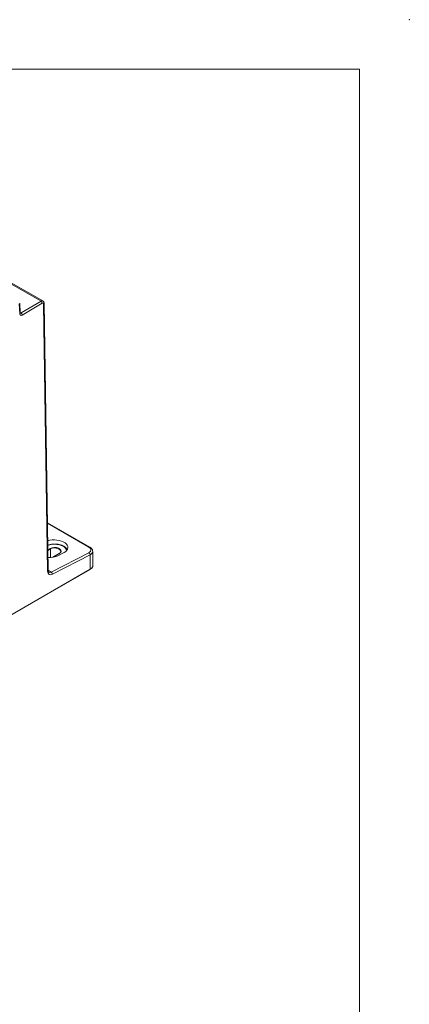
# Model space of a CAD drawing. Header units: millimetres. Extents: x 0 to 2100, y 0 to 1485.
# Tile 123 of 123: x 1825 to 2100, y 790 to 1485. Entities that reach past the tile are written whole.
import ezdxf

# ---------------------------------------------------------------- set-up
doc = ezdxf.new("R2010")
doc.units = ezdxf.units.MM
doc.header["$LTSCALE"] = 5
doc.header["$PDSIZE"] = -1

msp = doc.modelspace()

# ---------------------------------------------------------------- linework, layer by layer
at = {"color": 7, "linetype": 'Continuous', "lineweight": 0}
for q in [(35, 1450), (2065, 35)]:
    msp.add_line((2065, 1450), q, dxfattribs=at)
at = {"color": 7, "linetype": 'Continuous', "lineweight": 15}
for p, q in [((1841.78, 1286.53), (1814.56, 1302.25)), ((1826.39, 1278.11), (1840.51, 1286.4)), ((1825.49, 1277.5), (1825.11, 1284.52)), ((1825.86, 1278.07), (1825.48, 1285.06)), ((1841.4, 1284.88), (1827.29, 1276.59)), ((1845.15, 1095.8), (1842.3, 1284.38)), ((1845.52, 1096.32), (1842.67, 1284.9)), ((1874.82, 1112.83), (1845.01, 1130.04)), ((1847.7, 1095.23), (1874.23, 1108.93)), ((1875.07, 1107.38), (1848.53, 1093.68)), ((1853.17, 1108.23), (1848.81, 1105.72)), ((1852.32, 1106.81), (1856.74, 1109.09)), ((1875.22, 1097.31), (1875.07, 1107.38)), ((1877.05, 1099.89), (1876.9, 1109.81)), ((1817.45, 1063.85), (1875.16, 1097.17)), ((1817.51, 1063.99), (1875.22, 1097.31))]:
    msp.add_line(p, q, dxfattribs=at)
at = {"color": 8, "linetype": 'Continuous', "lineweight": 15}
for p, q in [((1840.51, 1286.4), (1814.7, 1301.3)), ((1825.84, 1278.43), (1826.39, 1278.11)), ((1874.24, 1112.79), (1845.02, 1129.66)), ((1845.25, 1114.17), (1845.71, 1114.29)), ((1845.3, 1110.88), (1847, 1111.86)), ((1847.18, 1111.55), (1845.31, 1110.47)), ((1847.22, 1105.55), (1847.18, 1111.55)), ((1853.3, 1108.22), (1849.02, 1105.75)), ((1845.52, 1096.48), (1847.7, 1095.23))]:
    msp.add_line(p, q, dxfattribs=at)
at = {"color": 8, "linetype": 'Continuous', "lineweight": 15, "flags": 128}
msp.add_lwpolyline([(1858.53, 1110.41), (1858.41, 1110.91), (1857.81, 1112.03), (1856.76, 1113.03), (1855.33, 1113.86), (1853.6, 1114.46), (1851.66, 1114.81), (1849.64, 1114.88), (1847.65, 1114.67), (1845.8, 1114.19), (1845.25, 1113.98)], dxfattribs=at)
at = {"color": 7, "linetype": 'Continuous', "lineweight": 15, "flags": 128}
for points in [[(1847, 1111.86), (1848.27, 1112.37), (1849.76, 1112.6), (1851.3, 1112.52), (1852.7, 1112.14), (1853.8, 1111.51), (1854.45, 1110.7), (1854.58, 1109.81), (1854.18, 1108.95), (1853.3, 1108.22)], [(1853.12, 1108.12), (1853.96, 1108.81), (1854.34, 1109.63), (1854.21, 1110.46), (1853.59, 1111.23), (1852.56, 1111.82), (1851.24, 1112.18), (1849.78, 1112.25), (1848.37, 1112.04), (1847.18, 1111.55)]]:
    msp.add_lwpolyline(points, dxfattribs=at)
at = {"color": 7, "linetype": 'Continuous', "lineweight": 15}
for centre, radius, start, end in [((1839.47, 1284.77), 1.94, 3.43211, 57.43772), ((1825.35, 1276.47), 1.94, 3.43211, 57.43772), ((1846.79, 1111.53), 0.385, 2.91806, 57.37063), ((1873.23, 1107.38), 1.84, 359.89172, 56.96347), ((1846.69, 1093.68), 1.84, 359.89172, 56.96347), ((1875.08, 1097.29), 0.145, 304.19205, 7.78832)]:
    msp.add_arc(centre, radius, start, end, dxfattribs=at)
at = {"color": 8, "linetype": 'Continuous', "lineweight": 15}
for centre, radius, start, end in [((1842.07, 1284.94), 0.604, 293.10629, 356.64772), ((1825.21, 1278.08), 0.645, 295.76044, 358.96711), ((1874.56, 1112.29), 0.6, 64.6991, 122.49202), ((1853.22, 1108.12), 0.123, 53.73571, 114.95383), ((1844.9, 1096.37), 0.621, 294.07874, 355.66364)]:
    msp.add_arc(centre, radius, start, end, dxfattribs=at)
for centre, major_axis, ratio, start_param, end_param in [((1840.54, 1284.36), (1.24, 2.17), 0.579895, 6.266716, 7.075028), ((1826.37, 1279.13), (0.61, 1.09), 0.587366, 3.123798, 3.926599), ((1870.65, 1109.92), (6.25, -0.2), 0.552465, 5.514951, 6.265293), ((1847.8, 1098.38), (1.84, 3.27), 0.584059, 3.157226, 3.868594)]:
    msp.add_ellipse(centre, major_axis=major_axis, ratio=ratio, start_param=start_param, end_param=end_param, dxfattribs=at)
at = {"color": 7, "linetype": 'Continuous', "lineweight": 15}
for centre, major_axis, ratio, start_param, end_param in [((1841.42, 1283.86), (0.62, 1.09), 0.582397, 5.501992, 7.072788), ((1827.26, 1278.63), (1.23, 2.17), 0.582397, 2.404032, 3.931195), ((1850.21, 1112.87), (9.24, -0.4), 0.546315, 5.520902, 8.450116), ((1870.7, 1110.97), (5, -0.21), 0.546035, 5.520724, 7.091444), ((1845.79, 1110.58), (9.24, -0.4), 0.546315, 4.691472, 5.520902), ((1870.65, 1109.92), (6.25, -0.2), 0.552465, 6.265293, 6.309036), ((1870.8, 1099.86), (6.25, 0), 0.577248, 5.497407, 6.291491), ((1848.69, 1097.88), (2.47, 4.35), 0.582397, 2.360399, 3.870109)]:
    msp.add_ellipse(centre, major_axis=major_axis, ratio=ratio, start_param=start_param, end_param=end_param, dxfattribs=at)
for points, knots in [([(1842.67, 1284.9), (1842.65, 1285.11), (1842.61, 1285.54), (1842.31, 1286.13), (1841.97, 1286.38), (1841.81, 1286.5)], [0, 0, 0, 0, 0.330363, 0.690408, 1, 1, 1, 1]), ([(1825.87, 1277.95), (1825.87, 1277.94), (1825.87, 1277.93), (1825.86, 1278.02), (1825.86, 1278.07)], [0, 0, 0, 0, 0.4637283, 1, 1, 1, 1]), ([(1849.73, 1114.99), (1849.7, 1114.99), (1849.05, 1115.02), (1847.78, 1114.83), (1846.28, 1114.54), (1845.5, 1114.21), (1845.25, 1114.11)], [0, 0, 0, 0, 0.017002, 0.411546, 0.806771, 1, 1, 1, 1]), ([(1858.87, 1110.85), (1858.78, 1111.09), (1858.53, 1111.7), (1857.74, 1112.58), (1856.56, 1113.46), (1855.08, 1114.18), (1853.38, 1114.69), (1851.57, 1114.99), (1850.33, 1114.99), (1849.73, 1114.99)], [0, 0, 0, 0, 0.092851, 0.239757, 0.391043, 0.54486, 0.699047, 0.852938, 1, 1, 1, 1]), ([(1858.47, 1111.65), (1858.54, 1111.59), (1858.76, 1111.4), (1858.86, 1111.19), (1858.94, 1111.05)], [0, 0, 0, 0, 0.302377, 1, 1, 1, 1]), ([(1876.87, 1109.6), (1876.88, 1109.66), (1876.96, 1110.07), (1876.74, 1110.84), (1876.21, 1111.75), (1875.52, 1112.4), (1875, 1112.72), (1874.82, 1112.83)], [0, 0, 0, 0, 0.052769, 0.318494, 0.579411, 0.855528, 1, 1, 1, 1]), ([(1845.97, 1095.11), (1845.96, 1095.11), (1845.85, 1095.14), (1845.75, 1095.28), (1845.55, 1095.77), (1845.53, 1096.17), (1845.52, 1096.32)], [0, 0, 0, 0, 0.009811, 0.461484, 0.802221, 1, 1, 1, 1])]:
    msp.add_open_spline(points, degree=3, knots=knots, dxfattribs=at)
at = {"color": 8, "linetype": 'Continuous', "lineweight": 15}
msp.add_open_spline([(1857.91, 1112.31), (1858.01, 1112.25), (1858.57, 1111.89), (1858.77, 1111.42), (1858.93, 1111.04)], degree=3, knots=[0, 0, 0, 0, 0.174731, 1, 1, 1, 1], dxfattribs=at)
at = {"color": 7, "linetype": 'Continuous', "lineweight": 0}
msp.add_point((2100, 1485), dxfattribs=at)

doc.saveas('drawing.dxf')
